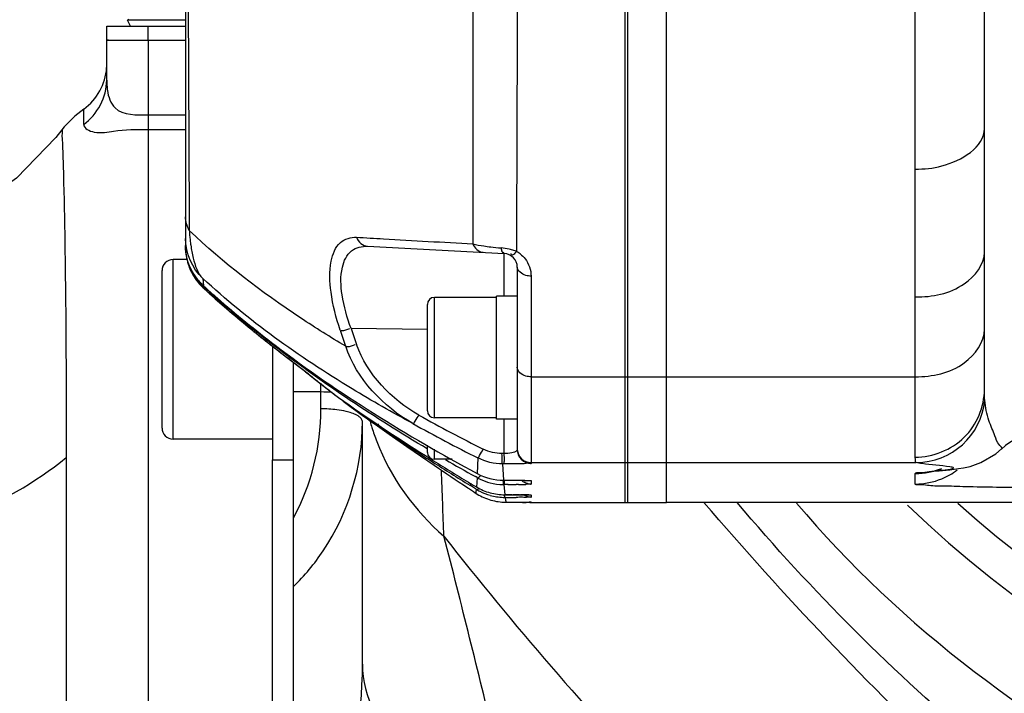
# Model space of a CAD drawing. Header units: millimetres. Extents: x 0 to 8493, y 0 to 6007.
# Tile 19 of 111: x 1915 to 1986, y 4373 to 4422. Entities that reach past the tile are written whole.
import ezdxf

# ---------------------------------------------------------------- set-up
doc = ezdxf.new("R2010")
doc.units = ezdxf.units.MM
doc.header["$LTSCALE"] = 467.107143
doc.layers.get('0').update_dxf_attribs({"linetype": 'CONTINUOUS'})
for name, color, linetype in [('304102000094DXF_CONTINUOUS_LINE', 7, 'CONTINUOUS'), ('304102000126DXF_CONTINUOUS_LINE', 7, 'CONTINUOUS'), ('304102000129DXF_CONTINUOUS_LINE', 7, 'CONTINUOUS'), ('304103000094DXF_CONTINUOUS_LINE', 7, 'CONTINUOUS'), ('304105000066DXF_CONTINUOUS_LINE', 7, 'CONTINUOUS'), ('304105000067DXF_CONTINUOUS_LINE', 7, 'CONTINUOUS'), ('304106000105DXF_CONTINUOUS_LINE', 7, 'CONTINUOUS'), ('501023000065DXF_CONTINUOUS_LINE', 7, 'CONTINUOUS'), ('501023000084DXF_CONTINUOUS_LINE', 7, 'CONTINUOUS'), ('504001000008DXF_CONTINUOUS_LINE', 7, 'CONTINUOUS'), ('604006000001DXF_CONTINUOUS_LINE', 7, 'CONTINUOUS'), ('最大动作范围图_DXF_DIMENSION', 7, 'CONTINUOUS')]:
    doc.layers.add(name, color=color, linetype=linetype)
doc.styles.get("Standard").update_dxf_attribs({"font": 'txt', "width": 0.7})
doc.dimstyles.new('DIMSTYLE_2', dxfattribs={"dimtxt": 85.714286, "dimasz": 42.857143, "dimexe": 1.5, "dimexo": 0, "dimgap": 3, "dimtad": 1, "dimdsep": 46, "dimtxsty": 'Standard', "dimblk": '_FILLED', "dimblk1": '_FILLED', "dimblk2": '_FILLED', "dimcen": 0.09, "dimclrt": 5, "dimazin": 2, "dimtp": 0.01, "dimtm": 0.01, "dimtfac": 1, "dimtofl": 0, "dimtmove": 0, "dimatfit": 3, "dimldrblk": '_FILLED', "dimfxl": 0, "dimtolj": 1, "dimarcsym": 0})

# ---------------------------------------------------------------- blocks, each defined once
blk = doc.blocks.new('_FILLED')
at = {"color": 0, "linetype": 'ByBlock'}
blk.add_solid([(0, 0), (-1, 0.25), (-1, -0.25)], dxfattribs=at)
blk = doc.blocks.new('*D3')
at = {"layer": '最大动作范围图_DXF_DIMENSION', "color": 2, "linetype": 'Continuous', "transparency": 16777216}
for p, q in [((1777.074, 4118.408), (1777.074, 4686.659)), ((2034.574, 4451.267), (2034.574, 4686.659)), ((1777.074, 4675.945), (1905.824, 4675.945)), ((2034.574, 4675.945), (1905.824, 4675.945)), ((1905.824, 4675.945), (2361.785, 4675.945))]:
    blk.add_line(p, q, dxfattribs=at)
at = {"layer": '最大动作范围图_DXF_DIMENSION', "color": 2, "linetype": 'Continuous', "transparency": 16777216, "xscale": 42.8571428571, "yscale": 42.8571428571, "zscale": 42.8571428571, "rotation": 180}
blk.add_blockref('_FILLED', (1777.074, 4675.945), dxfattribs=at)
at = {"layer": '最大动作范围图_DXF_DIMENSION', "color": 2, "linetype": 'Continuous', "transparency": 16777216, "xscale": 42.8571428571, "yscale": 42.8571428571, "zscale": 42.8571428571}
blk.add_blockref('_FILLED', (2034.574, 4675.945), dxfattribs=at)

msp = doc.modelspace()

# ---------------------------------------------------------------- linework, layer by layer
at = {"layer": '304102000094DXF_CONTINUOUS_LINE', "color": 7, "linetype": 'Continuous'}
for p, q in [((1961.574, 4386.635), (1961.574, 4501.614)), ((1984.574, 4413.726), (1984.574, 4474.523)), ((1984.574, 4394.823), (1984.574, 4406.171)), ((2097.574, 4386.635), (1961.574, 4386.635))]:
    msp.add_line(p, q, dxfattribs=at)
at = {"layer": '304102000094DXF_CONTINUOUS_LINE', "color": 9, "linetype": 'Continuous'}
for p, q in [((1979.574, 4389.922), (1979.574, 4498.327)), ((1961.574, 4395.74), (1979.574, 4395.74)), ((1961.574, 4389.53), (1979.631, 4389.53)), ((1979.574, 4387.975), (1979.574, 4388.729))]:
    msp.add_line(p, q, dxfattribs=at)
at = {"layer": '304102000094DXF_CONTINUOUS_LINE', "color": 7, "linetype": 'Continuous'}
for points in [[(1981.797, 4388.983), (1982.076, 4389.011), (1982.378, 4389.045), (1982.7, 4389.086), (1983.066, 4389.145), (1983.549, 4389.253), (1984.324, 4389.523), (1985.39, 4390.153), (1985.805, 4390.511)], [(1980.91, 4388.897), (1981.304, 4388.935), (1981.797, 4388.983)], [(1980.597, 4388.861), (1980.595, 4388.861), (1980.645, 4388.867), (1980.756, 4388.88), (1980.91, 4388.897)]]:
    msp.add_lwpolyline(points, dxfattribs=at)
at = {"layer": '304102000094DXF_CONTINUOUS_LINE', "color": 9, "linetype": 'Continuous'}
for centre, radius, start, end in [((1979.624, 4394.531), 5.001, 270.08442, 354.22006), ((1979.567, 4392.986), 5.013, 292.52447, 307.2939)]:
    msp.add_arc(centre, radius, start, end, dxfattribs=at)
at = {"layer": '304102000094DXF_CONTINUOUS_LINE', "color": 7, "linetype": 'Continuous'}
for centre, radius, start, end in [((1988.574, 4387.624), 4, 90, 133.96062), ((2034.574, 4444.124), 77.5, 227.93101, 311.93985)]:
    msp.add_arc(centre, radius, start, end, dxfattribs=at)
at = {"layer": '304102000094DXF_CONTINUOUS_LINE', "color": 9, "linetype": 'Continuous'}
for points, knots in [([(1979.574, 4410.78), (1980.216, 4410.78), (1982.123, 4410.928), (1984.574, 4412.354), (1984.574, 4413.726)], [0, 0, 0, 0, 0.318888, 1, 1, 1, 1]), ([(1979.574, 4401.52), (1980.795, 4401.52), (1982.989, 4401.893), (1984.574, 4403.865), (1984.574, 4404.774)], [0, 0, 0, 0, 0.573113, 1, 1, 1, 1]), ([(1979.574, 4395.74), (1980.8, 4395.74), (1983.056, 4396.177), (1984.574, 4398.239), (1984.574, 4399.186)], [0, 0, 0, 0, 0.563909, 1, 1, 1, 1]), ([(1979.574, 4389.922), (1980.846, 4389.922), (1983.483, 4390.944), (1984.574, 4393.569), (1984.574, 4394.823)], [0, 0, 0, 0, 0.503529, 1, 1, 1, 1]), ([(1985.805, 4390.511), (1985.873, 4390.578), (1985.491, 4390.955), (1985.323, 4391.562), (1984.803, 4392.664), (1984.645, 4393.533), (1984.599, 4394.027)], [0, 0, 0, 0, 0.076998, 0.286592, 0.602389, 1, 1, 1, 1]), ([(1979.631, 4389.53), (1979.594, 4389.547), (1979.579, 4389.713), (1979.574, 4389.829), (1979.574, 4389.922)], [0, 0, 0, 0, 0.305241, 1, 1, 1, 1]), ([(1979.574, 4388.729), (1979.574, 4388.833), (1980.113, 4388.772), (1980.774, 4388.972), (1981.614, 4388.97), (1982.121, 4389.056)], [0, 0, 0, 0, 0.12136, 0.400014, 1, 1, 1, 1]), ([(1982.075, 4389.216), (1981.404, 4389.324), (1980.589, 4389.383), (1979.766, 4389.482), (1979.631, 4389.53)], [0, 0, 0, 0, 0.826501, 1, 1, 1, 1]), ([(1982.121, 4389.056), (1982.2, 4389.069), (1982.513, 4389.146), (1982.169, 4389.2), (1982.075, 4389.216)], [0, 0, 0, 0, 0.458191, 1, 1, 1, 1]), ([(1996.574, 4387.659), (1993.849, 4387.659), (1990.135, 4387.67), (1985.69, 4387.729), (1983.393, 4387.76), (1981.769, 4387.83), (1980.535, 4387.823), (1980.03, 4387.957), (1979.574, 4387.901), (1979.574, 4387.975)], [0, 0, 0, 0, 0.480576, 0.654113, 0.785865, 0.882371, 0.948398, 0.986987, 1, 1, 1, 1])]:
    msp.add_open_spline(points, degree=3, knots=knots, dxfattribs=at)
at = {"layer": '304102000094DXF_CONTINUOUS_LINE', "color": 7, "linetype": 'Continuous'}
msp.add_open_spline([(1984.574, 4406.171), (1984.575, 4406.777), (1984.575, 4409.296), (1984.574, 4411.814), (1984.574, 4413.726)], degree=3, knots=[0, 0, 0, 0, 0.240967, 1, 1, 1, 1], dxfattribs=at)
at = {"layer": '304102000094DXF_CONTINUOUS_LINE', "color": 9, "linetype": 'Continuous'}
for points in [[(1984.599, 4394.027), (1984.575, 4394.291), (1984.574, 4394.558), (1984.574, 4394.823)], [(1979.574, 4388.729), (1980.224, 4388.729), (1980.887, 4388.861), (1981.488, 4389.11)], [(1979.574, 4387.975), (1980.224, 4387.975), (1980.887, 4388.107), (1981.488, 4388.356)]]:
    msp.add_open_spline(points, degree=3, dxfattribs=at)
at = {"layer": '304102000126DXF_CONTINUOUS_LINE', "color": 7, "linetype": 'Continuous'}
for p, q in [((1934.574, 4223.125), (1934.574, 4396.785)), ((1939.574, 4374.922), (1939.574, 4392.535))]:
    msp.add_line(p, q, dxfattribs=at)
at = {"layer": '304102000126DXF_CONTINUOUS_LINE', "color": 9, "linetype": 'Continuous'}
for p, q in [((1936.574, 4393.417), (1936.574, 4395.214)), ((1936.574, 4394.639), (1934.574, 4394.639))]:
    msp.add_line(p, q, dxfattribs=at)
for centre, radius, start, end in [((1936.579, 4385.229), 9.41, 85.0567, 90.02755), ((1937.281, 4388.492), 4.864, 74.31361, 76.87795), ((1955.287, 4396.665), 15.718, 195.26246, 197.04222), ((1955.435, 4396.712), 15.873, 197.04848, 200.85914), ((2142.228, 4538.295), 249.929, 218.06873, 229.26053)]:
    msp.add_arc(centre, radius, start, end, dxfattribs=at)
at = {"layer": '304102000126DXF_CONTINUOUS_LINE', "color": 7, "linetype": 'Continuous'}
msp.add_arc((2034.574, 4444.124), 80.088, 226.07847, 313.91749, dxfattribs=at)
at = {"layer": '304102000126DXF_CONTINUOUS_LINE', "color": 9, "linetype": 'Continuous'}
for points in [[(1934.574, 4385.503), (1935.879, 4387.891), (1936.574, 4390.696), (1936.574, 4393.417)], [(1937.722, 4393.347), (1937.342, 4393.395), (1936.958, 4393.417), (1936.574, 4393.417)], [(1938.385, 4393.229), (1938.166, 4393.281), (1937.945, 4393.318), (1937.722, 4393.347)], [(1939.346, 4392.845), (1939.127, 4393.009), (1938.859, 4393.101), (1938.596, 4393.175)], [(1940.603, 4391.06), (1941.601, 4388.438), (1943.351, 4386.033), (1945.466, 4384.189)], [(1945.466, 4384.188), (1945.407, 4385.783), (1945.348, 4387.378), (1945.289, 4388.973)], [(1982.663, 4367.341), (1976.164, 4373.396), (1970.068, 4379.894), (1964.279, 4386.629)], [(1984.474, 4368.877), (1978.041, 4374.245), (1972.091, 4380.232), (1966.681, 4386.629)]]:
    msp.add_open_spline(points, degree=3, dxfattribs=at)
for points, knots in [([(1939.574, 4392.49), (1939.574, 4392.553), (1939.52, 4392.697), (1939.411, 4392.796), (1939.346, 4392.845)], [0, 0, 0, 0, 0.437322, 1, 1, 1, 1]), ([(1934.574, 4380.546), (1935.384, 4381.33), (1938.211, 4384.704), (1939.574, 4389.234), (1939.574, 4392.49)], [0, 0, 0, 0, 0.257023, 1, 1, 1, 1]), ([(1970.971, 4386.591), (1978.6, 4377.629), (1998.029, 4362.733), (2033.692, 4354.61), (2069.52, 4362.001), (2089.257, 4376.505), (2097.069, 4385.315)], [0, 0, 0, 0, 0.248953, 0.499909, 0.750922, 1, 1, 1, 1]), ([(1950.462, 4363.936), (1950.02, 4365.787), (1948.393, 4372.546), (1946.738, 4379.299), (1945.466, 4384.187)], [0, 0, 0, 0, 0.2736, 1, 1, 1, 1]), ([(1934.574, 4351.214), (1935.621, 4355.172), (1937.972, 4362.887), (1939.574, 4370.926), (1939.574, 4374.924)], [0, 0, 0, 0, 0.505946, 1, 1, 1, 1]), ([(1939.574, 4374.92), (1939.574, 4372.561), (1942.466, 4367.245), (1947.551, 4364.856), (1950.462, 4363.936)], [0, 0, 0, 0, 0.435874, 1, 1, 1, 1])]:
    msp.add_open_spline(points, degree=3, knots=knots, dxfattribs=at)
at = {"layer": '304102000129DXF_CONTINUOUS_LINE', "color": 7, "linetype": 'Continuous'}
for p, q in [((1958.774, 4386.635), (1958.774, 4501.614)), ((1926.774, 4483.136), (1926.774, 4405.113)), ((1939.942, 4405.192), (1949.827, 4404.674)), ((1927.304, 4403.271), (1927.328, 4403.233)), ((1950.774, 4403.675), (1950.774, 4390.469)), ((1928.012, 4402.385), (1928.071, 4402.331)), ((1928.078, 4402.158), (1928.925, 4401.396)), ((1933.213, 4397.963), (1933.127, 4398.029)), ((1933.348, 4397.859), (1933.213, 4397.963)), ((1934.076, 4397.166), (1935.362, 4396.183)), ((1935.363, 4396.183), (1936.036, 4395.64)), ((1937.554, 4394.452), (1937.838, 4394.242)), ((1938.671, 4393.613), (1938.466, 4393.762)), ((1938.466, 4393.762), (1939.542, 4392.972)), ((1938.879, 4393.466), (1938.671, 4393.613)), ((1938.671, 4393.613), (1938.863, 4393.471)), ((1938.863, 4393.471), (1939.004, 4393.366)), ((1939.004, 4393.366), (1939.272, 4393.169)), ((1939.272, 4393.169), (1939.382, 4393.089)), ((1939.382, 4393.089), (1939.732, 4392.836)), ((1940.154, 4392.535), (1940.651, 4392.185)), ((1940.651, 4392.185), (1941.514, 4391.58)), ((1941.514, 4391.58), (1942.787, 4390.695)), ((1942.787, 4390.695), (1944.772, 4389.33)), ((1947.861, 4388.443), (1947.743, 4388.508)), ((1947.185, 4387.702), (1947.31, 4387.619)), ((1947.31, 4387.619), (1947.598, 4387.428)), ((1947.458, 4387.81), (1947.335, 4387.886)), ((1947.418, 4388), (1947.54, 4387.927)), ((1947.741, 4387.636), (1947.458, 4387.81)), ((1947.54, 4387.927), (1947.82, 4387.76)), ((1947.806, 4387.596), (1947.741, 4387.636)), ((1949.781, 4388.251), (1950.41, 4388.249)), ((1950.405, 4388.249), (1950.952, 4388.245)), ((1947.598, 4387.428), (1947.665, 4387.384)), ((1947.665, 4387.384), (1947.766, 4387.318)), ((1949.869, 4387.196), (1950.833, 4387.193)), ((1949.803, 4386.66), (1949.89, 4386.657)), ((1949.89, 4386.657), (1949.968, 4386.657)), ((1949.968, 4386.657), (1950.796, 4386.656)), ((1950.44, 4386.656), (1951.029, 4386.655)), ((1950.796, 4386.656), (1951.736, 4386.652)), ((1951.774, 4386.635), (1958.774, 4386.635))]:
    msp.add_line(p, q, dxfattribs=at)
at = {"layer": '304102000129DXF_CONTINUOUS_LINE', "color": 9, "linetype": 'Continuous'}
for p, q in [((1927.037, 4407.273), (1927.043, 4406.326)), ((1949.827, 4404.559), (1949.827, 4404.674)), ((1949.827, 4401.574), (1949.827, 4404.559)), ((1928.02, 4402.858), (1928.066, 4402.335)), ((1951.774, 4403.035), (1951.774, 4389.47)), ((1928.065, 4402.29), (1928.079, 4402.214)), ((1928.066, 4402.335), (1928.071, 4402.331)), ((1928.079, 4402.214), (1928.094, 4402.144)), ((1944.27, 4399.154), (1938.756, 4399.229)), ((1933.075, 4397.945), (1933.117, 4397.912)), ((1933.117, 4397.912), (1933.15, 4397.887)), ((1933.15, 4397.887), (1933.219, 4397.833)), ((1934.438, 4396.89), (1935.322, 4396.217)), ((1951.774, 4395.74), (1958.774, 4395.74)), ((1949.826, 4390.176), (1949.826, 4392.674)), ((1947.918, 4389.862), (1947.875, 4388.733)), ((1949.826, 4390.176), (1949.664, 4390.176)), ((1949.717, 4389.434), (1949.781, 4388.251)), ((1949.879, 4389.434), (1949.717, 4389.434)), ((1951.774, 4389.53), (1958.774, 4389.53)), ((1947.861, 4388.443), (1947.84, 4388.063)), ((1947.806, 4387.596), (1947.786, 4387.416)), ((1947.84, 4388.063), (1947.82, 4387.76)), ((1949.802, 4387.938), (1949.87, 4387.196)), ((1949.879, 4387.938), (1949.802, 4387.938)), ((1950.104, 4387.939), (1949.879, 4387.938)), ((1950.875, 4387.943), (1950.691, 4387.941)), ((1951.774, 4388.221), (1951.774, 4387.965)), ((1947.786, 4387.416), (1947.766, 4387.318)), ((1949.894, 4387.007), (1949.931, 4386.793)), ((1950.372, 4387.195), (1950.452, 4387.195)), ((1950.93, 4387.193), (1951.004, 4387.192)), ((1951.774, 4387.178), (1951.774, 4387.022)), ((1949.931, 4386.793), (1949.968, 4386.657)), ((1951.774, 4386.652), (1951.774, 4386.635))]:
    msp.add_line(p, q, dxfattribs=at)
at = {"layer": '304102000129DXF_CONTINUOUS_LINE', "color": 7, "linetype": 'Continuous'}
for points in [[(1927.328, 4403.233), (1927.347, 4403.201), (1927.373, 4403.16), (1927.406, 4403.109), (1927.446, 4403.049), (1927.494, 4402.98), (1927.552, 4402.902)], [(1927.552, 4402.902), (1927.619, 4402.814), (1927.697, 4402.718), (1927.788, 4402.614), (1927.893, 4402.502), (1928.012, 4402.385)], [(1928.925, 4401.396), (1930.082, 4400.391), (1931.112, 4399.526), (1932.024, 4398.782), (1932.819, 4398.147)], [(1932.819, 4398.147), (1933.501, 4397.612), (1934.076, 4397.166)], [(1936.036, 4395.64), (1936.812, 4395.026), (1937.554, 4394.452)], [(1950.952, 4388.245), (1951.303, 4388.24), (1951.434, 4388.237), (1951.537, 4388.235), (1951.613, 4388.232), (1951.639, 4388.231)], [(1950.833, 4387.193), (1951.337, 4387.189), (1951.456, 4387.188)], [(1951.456, 4387.188), (1951.625, 4387.184), (1951.675, 4387.183), (1951.688, 4387.183)]]:
    msp.add_lwpolyline(points, dxfattribs=at)
at = {"layer": '304102000129DXF_CONTINUOUS_LINE', "color": 9, "linetype": 'Continuous'}
for centre, radius, start, end in [((13100.465, 4468.378), 11173.595, 180.1427936, 180.3133381), ((1943.595, 4407.482), 16.593, 183.99697, 185.2251), ((1941.907, 4407.325), 14.897, 185.21396, 186.58122), ((1939.898, 4407.093), 12.874, 186.58164, 188.15257), ((1930.8, 4405.117), 4.026, 180.05542, 197.73995), ((1950.758, 4420.967), 15.935, 261.31403, 263.1435), ((1951.374, 4426.145), 21.149, 263.15917, 265.18987), ((1949.264, 4401.036), 4.048, 76.74823, 85.21896), ((1949.308, 4401.238), 3.841, 71.44884, 76.70583), ((1949.444, 4401.645), 3.413, 68.17721, 71.43253), ((1949.77, 4403.053), 1.996, 52.29874, 61.85234), ((1930.77, 4405.111), 3.996, 197.79321, 211.87995), ((1930.772, 4405.113), 3.999, 211.89376, 215.7424), ((1930.795, 4405.13), 4.027, 215.74081, 220.52191), ((1930.769, 4405.307), 4.017, 217.03515, 222.05321), ((1930.782, 4405.118), 4.01, 220.51764, 225.54276), ((1930.793, 4405.328), 4.049, 222.04721, 223.05346), ((1930.769, 4405.306), 4.016, 223.05263, 227.69957), ((1930.75, 4405.086), 3.964, 225.54649, 227.80403), ((1980.937, 4460.098), 78.429, 227.63538, 229.24401), ((1985.162, 4464.972), 84.88, 229.23117, 229.43008), ((1987.924, 4468.228), 89.149, 229.44258, 230.73233), ((1993.9, 4475.504), 98.565, 230.71998, 230.88777), ((1997.334, 4479.76), 104.033, 230.89897, 231.85335), ((2050.153, 4436.8), 118.353, 198.56957, 199.16485), ((2049.933, 4436.454), 117.244, 198.512, 199.1086), ((2012.049, 4498.503), 127.862, 231.93726, 232.62771), ((1941.614, 4403.946), 9.967, 231.15401, 233.95701), ((1999.453, 4474.573), 101.24, 231.00701, 231.52863), ((1996.381, 4470.703), 96.299, 231.52712, 232.04856), ((1993.658, 4467.215), 91.875, 232.04996, 232.58663), ((2004.062, 4501.074), 123.835, 240.80831, 243.24559), ((2004.115, 4501.337), 124.84, 240.80905, 243.24627), ((1951.759, 4390.53), 0.984, 180.00535, 183.40037), ((1951.774, 4390.529), 1, 183.34416, 270.00474), ((1954.141, 4388.326), 4.304, 180.92936, 182.00707), ((1949.837, 4513.009), 125.071, 270.12221, 270.39131), ((1950.453, 4440.644), 52.703, 270.45853, 271.02837), ((1949.881, 4233.763), 153.433, 89.81674, 90.00439), ((1949.816, 4620.536), 233.529, 270.01919, 270.2165), ((1949.918, 4219.941), 167.255, 89.65309, 89.81697), ((1950.418, 4300.73), 86.464, 89.44118, 89.61179), ((1950.732, 4333.026), 54.166, 89.27437, 89.44021), ((1951.111, 4361.89), 25.3, 88.8536, 89.30426), ((1951.774, 4387.624), 0.989, 264.63607, 269.98749)]:
    msp.add_arc(centre, radius, start, end, dxfattribs=at)
at = {"layer": '304102000129DXF_CONTINUOUS_LINE', "color": 7, "linetype": 'Continuous'}
for centre, radius, start, end in [((1930.774, 4405.113), 4, 180, 227.61683), ((1949.774, 4403.675), 1, 0, 87), ((1930.773, 4405.202), 3.977, 221.34255, 226.51334), ((1930.821, 4405.252), 4.046, 226.50213, 227.18023), ((1966.107, 4443.236), 55.89, 227.11434, 227.67947), ((1969.708, 4447.183), 61.233, 227.67416, 228.18651), ((2020.249, 4510.362), 142.392, 234.63685, 237.68198), ((1944.632, 4402.025), 10.31, 230.65756, 233.26837), ((2028.268, 4520.088), 154.995, 234.77971, 235.36199), ((1978.874, 4447.303), 67.073, 234.29801, 234.73998), ((2032.674, 4526.51), 162.784, 235.37083, 237.02387), ((1947.373, 4399.589), 9.9, 227.22759, 230.71184), ((1951.774, 4390.469), 1, 179.98635, 270.02188), ((2036.252, 4531.971), 169.312, 237.01409, 237.24747), ((2024.923, 4517.615), 151.02, 237.6544, 237.91551), ((2019.176, 4516.285), 146.388, 239.81864, 240.793), ((2038.621, 4535.674), 173.708, 237.25098, 238.29718), ((2027.025, 4520.989), 154.996, 237.91952, 239.09535), ((2060.961, 4558.964), 205.61, 235.59129, 236.40257), ((1949.793, 4391.91), 3.969, 240.87056, 244.63628), ((1949.807, 4391.939), 4.001, 244.63207, 255.48673), ((1949.884, 4390.985), 3.975, 238.49098, 242.62019), ((1949.876, 4391.219), 4.024, 239.27399, 254.67398), ((1949.802, 4391.931), 3.993, 255.53136, 269.14276), ((1949.799, 4391.856), 3.917, 269.17075, 270.04983), ((1951.768, 4388.958), 0.99, 228.31423, 240.09475), ((1949.976, 4390.674), 4.019, 236.63031, 252.09165), ((1949.9, 4391.016), 4.01, 242.61431, 254.29929), ((1949.971, 4390.674), 4.017, 252.15743, 267.59065), ((1949.873, 4391.224), 4.028, 254.73413, 269.95157), ((1949.895, 4391.014), 4.008, 254.35974, 268.06209), ((1949.892, 4390.95), 3.943, 268.08162, 269.30604), ((1949.892, 4390.929), 3.922, 269.30645, 270.03126)]:
    msp.add_arc(centre, radius, start, end, dxfattribs=at)
at = {"layer": '304102000129DXF_CONTINUOUS_LINE', "color": 9, "linetype": 'Continuous'}
for points, knots in [([(1947.561, 4433.836), (1947.562, 4431.338), (1947.567, 4421.848), (1947.567, 4412.358), (1947.563, 4405.365)], [0, 0, 0, 0, 0.263165, 1, 1, 1, 1]), ([(1950.797, 4433.104), (1950.791, 4430.623), (1950.77, 4421.193), (1950.741, 4411.763), (1950.712, 4404.813)], [0, 0, 0, 0, 0.26303, 1, 1, 1, 1]), ([(1938.36, 4397.946), (1937.261, 4398.603), (1933.283, 4401.102), (1929.519, 4403.969), (1927.043, 4406.326)], [0, 0, 0, 0, 0.2725, 1, 1, 1, 1]), ([(1937.962, 4399.11), (1937.661, 4400.006), (1937.245, 4401.665), (1937.144, 4403.85), (1937.744, 4405.556), (1938.739, 4405.866), (1939.148, 4405.842)], [0, 0, 0, 0, 0.363194, 0.649548, 0.842669, 1, 1, 1, 1]), ([(1939.148, 4405.842), (1939.8, 4405.805), (1942.604, 4405.644), (1945.409, 4405.485), (1947.563, 4405.365)], [0, 0, 0, 0, 0.232213, 1, 1, 1, 1]), ([(1927.153, 4405.268), (1927.198, 4404.956), (1927.357, 4404.123), (1927.637, 4403.245), (1928.019, 4402.858)], [0, 0, 0, 0, 0.366901, 1, 1, 1, 1]), ([(1938.756, 4399.229), (1938.459, 4400.02), (1938.05, 4401.487), (1937.939, 4403.462), (1938.606, 4404.985), (1939.543, 4405.213), (1939.942, 4405.192)], [0, 0, 0, 0, 0.357599, 0.638423, 0.83113, 1, 1, 1, 1]), ([(1949.601, 4405.07), (1949.62, 4404.971), (1949.62, 4404.857), (1949.742, 4404.69), (1949.792, 4404.765), (1949.807, 4404.794)], [0, 0, 0, 0, 0.630923, 0.794548, 1, 1, 1, 1]), ([(1950.712, 4404.813), (1950.636, 4404.726), (1950.564, 4404.614), (1950.347, 4404.52), (1950.334, 4404.623), (1950.336, 4404.661)], [0, 0, 0, 0, 0.625588, 0.795641, 1, 1, 1, 1]), ([(1950.991, 4404.632), (1951.121, 4404.532), (1951.557, 4404.106), (1951.774, 4403.476), (1951.774, 4403.035)], [0, 0, 0, 0, 0.271213, 1, 1, 1, 1]), ([(1927.268, 4403.33), (1927.268, 4403.335), (1927.289, 4403.291), (1927.295, 4403.287), (1927.304, 4403.272)], [0, 0, 0, 0, 0.230339, 1, 1, 1, 1]), ([(1927.304, 4403.272), (1927.317, 4403.251), (1927.397, 4403.119), (1927.484, 4402.991), (1927.562, 4402.888)], [0, 0, 0, 0, 0.16096, 1, 1, 1, 1]), ([(1951.774, 4403.035), (1951.646, 4403.035), (1951.249, 4403.069), (1950.774, 4403.39), (1950.774, 4403.675)], [0, 0, 0, 0, 0.310514, 1, 1, 1, 1]), ([(1943.228, 4392.352), (1941.737, 4393.153), (1936.378, 4396.204), (1931.304, 4399.816), (1928.02, 4402.858)], [0, 0, 0, 0, 0.274313, 1, 1, 1, 1]), ([(1928.071, 4402.284), (1928.098, 4402.26), (1928.154, 4402.211), (1928.216, 4402.169), (1928.248, 4402.151)], [0, 0, 0, 0, 0.494607, 1, 1, 1, 1]), ([(1937.962, 4399.11), (1938.001, 4399.103), (1938.24, 4399.077), (1938.483, 4399.149), (1938.663, 4399.236)], [0, 0, 0, 0, 0.164919, 1, 1, 1, 1]), ([(1933.127, 4398.029), (1933.143, 4398.017), (1933.189, 4398.005), (1933.234, 4398.014), (1933.259, 4398.021)], [0, 0, 0, 0, 0.433156, 1, 1, 1, 1]), ([(1938.36, 4397.946), (1938.398, 4397.94), (1938.637, 4397.917), (1938.879, 4397.992), (1939.057, 4398.079)], [0, 0, 0, 0, 0.164874, 1, 1, 1, 1]), ([(1935.322, 4396.217), (1935.371, 4396.179), (1935.514, 4396.07), (1935.658, 4395.961), (1935.75, 4395.887)], [0, 0, 0, 0, 0.343339, 1, 1, 1, 1]), ([(1951.774, 4395.74), (1951.645, 4395.74), (1951.234, 4395.778), (1950.774, 4396.133), (1950.774, 4396.429)], [0, 0, 0, 0, 0.303377, 1, 1, 1, 1]), ([(1938.671, 4393.613), (1938.682, 4393.605), (1938.713, 4393.595), (1938.743, 4393.599), (1938.76, 4393.602)], [0, 0, 0, 0, 0.449865, 1, 1, 1, 1]), ([(1943.229, 4392.352), (1943.297, 4392.327), (1943.434, 4392.682), (1943.573, 4392.813), (1943.663, 4392.967)], [0, 0, 0, 0, 0.289439, 1, 1, 1, 1]), ([(1947.918, 4389.862), (1947.988, 4389.843), (1948.096, 4390.202), (1948.232, 4390.339), (1948.315, 4390.496)], [0, 0, 0, 0, 0.288867, 1, 1, 1, 1]), ([(1950.774, 4390.469), (1950.774, 4390.447), (1950.702, 4390.291), (1950.509, 4390.266), (1950.374, 4390.237)], [0, 0, 0, 0, 0.141467, 1, 1, 1, 1]), ([(1949.717, 4389.434), (1949.649, 4389.455), (1949.731, 4389.811), (1949.667, 4389.999), (1949.664, 4390.176)], [0, 0, 0, 0, 0.287819, 1, 1, 1, 1]), ([(1949.879, 4389.434), (1949.811, 4389.456), (1949.893, 4389.811), (1949.829, 4389.999), (1949.827, 4390.176)], [0, 0, 0, 0, 0.287843, 1, 1, 1, 1]), ([(1951.774, 4389.47), (1951.774, 4389.423), (1951.487, 4389.504), (1951.203, 4389.413), (1950.565, 4389.449), (1950.127, 4389.435), (1949.879, 4389.434)], [0, 0, 0, 0, 0.072961, 0.283356, 0.606994, 1, 1, 1, 1]), ([(1947.861, 4388.443), (1947.89, 4388.428), (1948.008, 4388.444), (1948.072, 4388.536), (1948.113, 4388.594)], [0, 0, 0, 0, 0.313197, 1, 1, 1, 1]), ([(1947.806, 4387.596), (1947.828, 4387.583), (1947.903, 4387.572), (1947.963, 4387.615), (1947.995, 4387.642)], [0, 0, 0, 0, 0.376041, 1, 1, 1, 1]), ([(1949.802, 4387.939), (1949.781, 4387.943), (1949.773, 4388.086), (1949.763, 4388.167), (1949.762, 4388.252)], [0, 0, 0, 0, 0.201061, 1, 1, 1, 1]), ([(1949.879, 4387.938), (1949.862, 4387.942), (1949.849, 4388.048), (1949.842, 4388.111), (1949.84, 4388.175)], [0, 0, 0, 0, 0.210118, 1, 1, 1, 1]), ([(1951.774, 4387.965), (1951.774, 4387.934), (1951.571, 4387.993), (1951.493, 4387.951), (1951.399, 4387.95)], [0, 0, 0, 0, 0.250348, 1, 1, 1, 1]), ([(1949.894, 4387.007), (1949.88, 4387.008), (1949.853, 4387.079), (1949.851, 4387.129), (1949.848, 4387.175)], [0, 0, 0, 0, 0.231067, 1, 1, 1, 1]), ([(1951.774, 4387.022), (1951.774, 4386.999), (1951.628, 4387.045), (1951.477, 4386.995), (1951.11, 4387.019), (1950.852, 4387.009), (1950.698, 4387.009)], [0, 0, 0, 0, 0.063504, 0.253962, 0.56933, 1, 1, 1, 1]), ([(1951.617, 4387.185), (1951.656, 4387.184), (1951.689, 4387.167), (1951.774, 4387.191), (1951.774, 4387.178)], [0, 0, 0, 0, 0.749263, 1, 1, 1, 1])]:
    msp.add_open_spline(points, degree=3, knots=knots, dxfattribs=at)
for points in [[(1927.043, 4406.326), (1926.875, 4406.627), (1926.774, 4406.98), (1926.774, 4407.324)], [(1928.02, 4402.858), (1927.257, 4403.583), (1926.774, 4404.706), (1926.774, 4405.759)], [(1939.148, 4405.842), (1939.254, 4405.517), (1939.601, 4405.21), (1939.942, 4405.192)], [(1947.563, 4405.365), (1947.666, 4405.064), (1947.98, 4404.771), (1948.298, 4404.754)], [(1947.563, 4405.365), (1947.823, 4405.303), (1948.087, 4405.256), (1948.351, 4405.215)], [(1927.268, 4403.33), (1926.949, 4403.911), (1926.774, 4404.593), (1926.774, 4405.256)], [(1943.228, 4392.352), (1941.072, 4393.561), (1939.15, 4395.604), (1938.36, 4397.946)], [(1943.663, 4392.967), (1941.681, 4394.076), (1939.894, 4395.927), (1939.15, 4398.073)], [(1949.664, 4390.176), (1949.202, 4390.175), (1948.728, 4390.288), (1948.315, 4390.496)], [(1949.717, 4389.434), (1949.101, 4389.434), (1948.468, 4389.584), (1947.918, 4389.862)], [(1950.374, 4390.237), (1950.195, 4390.197), (1950.01, 4390.179), (1949.826, 4390.176)]]:
    msp.add_open_spline(points, degree=3, dxfattribs=at)
at = {"layer": '304102000129DXF_CONTINUOUS_LINE', "color": 7, "linetype": 'Continuous'}
for points, knots in [([(1927.28, 4403.305), (1927.277, 4403.311), (1927.274, 4403.319), (1927.268, 4403.328), (1927.268, 4403.33)], [0, 0, 0, 0, 0.720671, 1, 1, 1, 1]), ([(1927.356, 4403.169), (1927.34, 4403.196), (1927.314, 4403.241), (1927.289, 4403.287), (1927.28, 4403.305)], [0, 0, 0, 0, 0.609923, 1, 1, 1, 1]), ([(1927.787, 4402.576), (1927.735, 4402.635), (1927.579, 4402.823), (1927.441, 4403.026), (1927.356, 4403.169)], [0, 0, 0, 0, 0.323148, 1, 1, 1, 1]), ([(1928.066, 4402.335), (1928.396, 4402.036), (1930.075, 4400.538), (1931.823, 4399.117), (1933.258, 4398.024)], [0, 0, 0, 0, 0.197962, 1, 1, 1, 1]), ([(1933.127, 4398.029), (1932.731, 4398.335), (1931.287, 4399.47), (1929.88, 4400.653), (1928.884, 4401.544)], [0, 0, 0, 0, 0.272357, 1, 1, 1, 1]), ([(1950.41, 4388.249), (1950.603, 4388.248), (1950.928, 4388.236), (1951.392, 4388.261), (1951.586, 4388.199), (1951.774, 4388.251), (1951.774, 4388.221)], [0, 0, 0, 0, 0.424274, 0.741752, 0.935088, 1, 1, 1, 1]), ([(1951.029, 4386.655), (1951.213, 4386.655), (1951.369, 4386.565), (1951.775, 4386.716), (1951.774, 4386.652)], [0, 0, 0, 0, 0.739799, 1, 1, 1, 1])]:
    msp.add_open_spline(points, degree=3, knots=knots, dxfattribs=at)
for points in [[(1933.258, 4398.024), (1937.85, 4394.525), (1942.793, 4391.472), (1947.875, 4388.733)], [(1944.26, 4390.519), (1940.495, 4392.765), (1936.826, 4395.19), (1933.348, 4397.859)], [(1947.875, 4388.733), (1948.451, 4388.421), (1949.126, 4388.251), (1949.781, 4388.251)], [(1951.774, 4387.965), (1951.602, 4387.965), (1951.424, 4388.013), (1951.274, 4388.099)], [(1951.774, 4387.022), (1951.587, 4387.022), (1951.392, 4387.079), (1951.234, 4387.18)]]:
    msp.add_open_spline(points, degree=3, dxfattribs=at)
at = {"layer": '304103000094DXF_CONTINUOUS_LINE', "color": 7, "linetype": 'Continuous'}
for p, q in [((1921.074, 4417.224), (1921.074, 4420.124)), ((1921.074, 4420.124), (1926.774, 4420.124)), ((1917.824, 4413.618), (1917.381, 4413.076)), ((1933.074, 4227.8), (1933.074, 4389.729))]:
    msp.add_line(p, q, dxfattribs=at)
at = {"layer": '304103000094DXF_CONTINUOUS_LINE', "color": 9, "linetype": 'Continuous'}
for p, q in [((1924.074, 4420.124), (1924.074, 4282.842)), ((1919.408, 4414.015), (1919.408, 4415.122)), ((1924.074, 4414.698), (1926.774, 4414.698)), ((1924.074, 4413.655), (1926.774, 4413.655)), ((1918.143, 4389.895), (1918.143, 4333.753))]:
    msp.add_line(p, q, dxfattribs=at)
at = {"layer": '304103000094DXF_CONTINUOUS_LINE', "color": 7, "linetype": 'Continuous'}
msp.add_lwpolyline([(1917.381, 4413.076), (1914.54, 4410.123), (1908.802, 4406.038), (1904.234, 4404.011)], dxfattribs=at)
for centre, radius, start, end in [((1917.074, 4418.371), 4, 305.68533, 356.48176), ((1924.074, 4408.624), 8, 125.68533, 141.36793)]:
    msp.add_arc(centre, radius, start, end, dxfattribs=at)
at = {"layer": '304103000094DXF_CONTINUOUS_LINE', "color": 9, "linetype": 'Continuous'}
msp.add_open_spline([(1919.408, 4414.015), (1920.391, 4414.713), (1921.074, 4416.019), (1921.074, 4417.224)], degree=3, dxfattribs=at)
for points, knots in [([(1921.074, 4417.224), (1921.074, 4417.098), (1921.081, 4416.848), (1921.104, 4416.6), (1921.12, 4416.478)], [0, 0, 0, 0, 0.507911, 1, 1, 1, 1]), ([(1921.12, 4416.478), (1921.18, 4416.021), (1921.666, 4414.635), (1923.256, 4414.698), (1924.074, 4414.698)], [0, 0, 0, 0, 0.360787, 1, 1, 1, 1]), ([(1919.408, 4414.015), (1919.407, 4413.702), (1920.419, 4413.289), (1921.881, 4413.649), (1923.239, 4413.655), (1924.074, 4413.655)], [0, 0, 0, 0, 0.193955, 0.483317, 1, 1, 1, 1]), ([(1917.825, 4413.619), (1917.874, 4413.676), (1917.787, 4413.032), (1917.861, 4412.928), (1917.869, 4412.695)], [0, 0, 0, 0, 0.243798, 1, 1, 1, 1]), ([(1917.869, 4412.695), (1917.903, 4411.732), (1918.106, 4404.134), (1918.143, 4396.532), (1918.143, 4389.895)], [0, 0, 0, 0, 0.126789, 1, 1, 1, 1]), ([(1895.901, 4382.673), (1897.979, 4382.673), (1905.822, 4383.26), (1913.636, 4386.251), (1918.143, 4389.895)], [0, 0, 0, 0, 0.263928, 1, 1, 1, 1])]:
    msp.add_open_spline(points, degree=3, knots=knots, dxfattribs=at)
at = {"layer": '304105000066DXF_CONTINUOUS_LINE', "color": 7, "linetype": 'Continuous'}
for p, q in [((1949.274, 4392.674), (1949.274, 4401.574)), ((1950.774, 4401.574), (1949.274, 4401.574)), ((1950.774, 4392.674), (1949.274, 4392.674))]:
    msp.add_line(p, q, dxfattribs=at)
at = {"layer": '304105000067DXF_CONTINUOUS_LINE', "color": 7, "linetype": 'Continuous'}
for p, q in [((1921.074, 4420.124), (1921.074, 4421.124)), ((1921.074, 4421.124), (1926.774, 4421.124)), ((1921.2, 4420.124), (1921.074, 4420.124))]:
    msp.add_line(p, q, dxfattribs=at)
at = {"layer": '304105000067DXF_CONTINUOUS_LINE', "color": 9, "linetype": 'Continuous'}
msp.add_line((1924.074, 4420.124), (1924.074, 4421.124), dxfattribs=at)
at = {"layer": '304106000105DXF_CONTINUOUS_LINE', "color": 7, "linetype": 'Continuous'}
for p, q in [((1958.574, 4386.635), (1958.574, 4501.614)), ((1961.574, 4386.635), (1961.574, 4501.614)), ((1958.574, 4386.635), (1961.574, 4386.635))]:
    msp.add_line(p, q, dxfattribs=at)
at = {"layer": '304106000105DXF_CONTINUOUS_LINE', "color": 9, "linetype": 'Continuous'}
for p, q in [((1958.574, 4395.74), (1961.574, 4395.74)), ((1958.574, 4389.53), (1961.574, 4389.53))]:
    msp.add_line(p, q, dxfattribs=at)
at = {"layer": '501023000065DXF_CONTINUOUS_LINE', "color": 9, "linetype": 'Continuous'}
for p, q in [((1944.774, 4392.764), (1944.774, 4401.484)), ((1944.774, 4389.764), (1944.774, 4390.497))]:
    msp.add_line(p, q, dxfattribs=at)
at = {"layer": '501023000065DXF_CONTINUOUS_LINE', "color": 7, "linetype": 'Continuous'}
for p, q in [((1949.274, 4401.484), (1944.774, 4401.484)), ((1944.274, 4393.264), (1944.274, 4400.984)), ((1949.274, 4392.764), (1944.774, 4392.764)), ((1944.274, 4390.264), (1944.274, 4390.782)), ((1946.062, 4389.764), (1944.774, 4389.764))]:
    msp.add_line(p, q, dxfattribs=at)
for centre, start, end in [((1944.774, 4400.984), 90, 180), ((1944.774, 4393.264), 180, 270), ((1944.774, 4390.264), 180, 270)]:
    msp.add_arc(centre, 0.5, start, end, dxfattribs=at)
at = {"layer": '501023000084DXF_CONTINUOUS_LINE', "color": 9, "linetype": 'Continuous'}
msp.add_line((1925.874, 4391.229), (1925.874, 4404.229), dxfattribs=at)
at = {"layer": '501023000084DXF_CONTINUOUS_LINE', "color": 7, "linetype": 'Continuous'}
for p, q in [((1926.924, 4404.229), (1925.874, 4404.229)), ((1925.074, 4392.029), (1925.074, 4403.429)), ((1933.074, 4391.229), (1925.874, 4391.229))]:
    msp.add_line(p, q, dxfattribs=at)
for centre, start, end in [((1925.874, 4403.429), 90, 180), ((1925.874, 4392.029), 180, 270)]:
    msp.add_arc(centre, 0.8, start, end, dxfattribs=at)
at = {"layer": '504001000008DXF_CONTINUOUS_LINE', "color": 7, "linetype": 'Continuous'}
for p, q in [((1933.074, 4397.947), (1933.074, 4389.729)), ((1933.074, 4389.729), (1934.574, 4389.729))]:
    msp.add_line(p, q, dxfattribs=at)
at = {"layer": '604006000001DXF_CONTINUOUS_LINE', "color": 7, "linetype": 'Continuous'}
for p, q in [((1922.574, 4421.574), (1922.678, 4421.624)), ((1922.793, 4421.124), (1922.574, 4421.574)), ((1926.774, 4421.574), (1922.574, 4421.574))]:
    msp.add_line(p, q, dxfattribs=at)

# ---------------------------------------------------------------- dimensions: what is measured, and where the dimension line sits
at = {"layer": '最大动作范围图_DXF_DIMENSION', "color": 2, "linetype": 'Continuous'}
dim = msp.add_linear_dim(base=(1777.074, 4675.945), p1=(2034.574, 4451.267), p2=(1777.074, 4118.408), angle=180, dimstyle='DIMSTYLE_2', dxfattribs=at)
dim.commit()
dim.dimension.update_dxf_attribs({"geometry": '*D3', "text_midpoint": (2061.785, 4675.945), "dimtype": 160})

doc.saveas('drawing.dxf')
